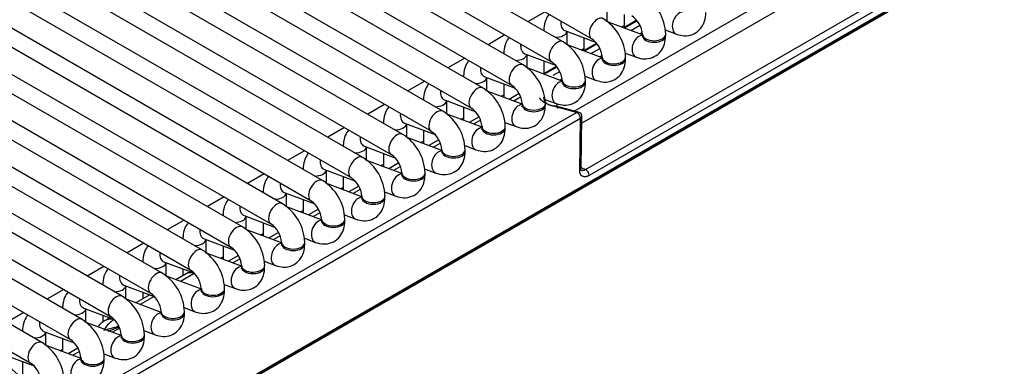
# Model space of a CAD drawing. Header units: millimetres. Extents: x -40 to 419, y 0 to 295.
# Tile 71 of 85: x 380.24 to 390.84, y 97.55 to 101.28. Entities that reach past the tile are written whole.
import ezdxf

# ---------------------------------------------------------------- set-up
doc = ezdxf.new("R2010")
doc.units = ezdxf.units.MM
doc.layers.add('BW4C_TWINTOWER_H', color=7, linetype='Continuous')
doc.layers.add('Standard', color=7, linetype='Continuous')

# ---------------------------------------------------------------- blocks, each defined once
blk = doc.blocks.new('SE')
at = {"layer": 'BW4C_TWINTOWER_H', "color": 7, "linetype": 'Continuous'}
for p, q in [((377.276, 106.342), (386.398, 101.076)), ((386.092, 101.043), (376.97, 106.31)), ((385.66, 100.794), (376.539, 106.06)), ((376.845, 106.093), (385.967, 100.827)), ((385.229, 100.545), (376.107, 105.811)), ((376.414, 105.844), (385.535, 100.578)), ((384.798, 100.296), (375.676, 105.562)), ((375.982, 105.595), (385.104, 100.329)), ((384.366, 100.047), (375.245, 105.313)), ((375.551, 105.346), (384.673, 100.08)), ((380.361, 96.042), (396.413, 105.31)), ((380.371, 96.06), (396.423, 105.328)), ((396.424, 105.337), (380.373, 96.07)), ((375.12, 105.097), (384.241, 99.83)), ((383.935, 99.798), (374.813, 105.064)), ((383.504, 99.549), (374.382, 104.815)), ((374.688, 104.848), (383.81, 99.581)), ((383.072, 99.3), (373.951, 104.566)), ((374.257, 104.599), (383.379, 99.332)), ((373.826, 104.35), (382.947, 99.083)), ((382.641, 99.051), (373.631, 104.253)), ((373.623, 103.969), (382.516, 98.834)), ((382.21, 98.802), (373.618, 103.762)), ((373.61, 103.478), (382.085, 98.585)), ((381.778, 98.553), (373.605, 103.272)), ((373.597, 102.987), (381.653, 98.336)), ((381.347, 98.304), (373.592, 102.781)), ((373.605, 102.485), (381.222, 98.087)), ((380.916, 98.055), (373.597, 102.28)), ((386.211, 100.298), (389.517, 102.207)), ((380.484, 97.806), (373.166, 102.031)), ((373.472, 102.064), (380.791, 97.838)), ((389.596, 102.076), (386.292, 100.168)), ((386.33, 99.67), (390.394, 102.016)), ((390.433, 101.95), (386.37, 99.604)), ((373.041, 101.815), (380.359, 97.589)), ((385.896, 101.366), (385.714, 101.261)), ((386.564, 101.261), (386.564, 101.404)), ((386.944, 101.119), (386.558, 101.263)), ((386.883, 101.276), (386.742, 101.195)), ((386.746, 101.337), (386.746, 101.196)), ((386.887, 101.27), (386.75, 101.191)), ((385.883, 101.164), (385.883, 101.164)), ((386.11, 101.164), (386.438, 101.041)), ((386.133, 101.012), (386.133, 101.155)), ((386.717, 101.204), (386.746, 101.22)), ((386.819, 101.166), (386.916, 101.222)), ((387.189, 101.171), (387.31, 101.126)), ((385.464, 101.117), (385.283, 101.012)), ((386.314, 101.088), (386.314, 100.947)), ((386.942, 101.144), (386.917, 101.129)), ((386.944, 101.127), (386.944, 101.11)), ((387.194, 101.11), (387.194, 101.127)), ((386.512, 100.87), (386.127, 101.014)), ((386.286, 100.955), (386.314, 100.971)), ((386.452, 101.027), (386.311, 100.945)), ((386.455, 101.021), (386.319, 100.942)), ((386.388, 100.917), (386.485, 100.973)), ((385.033, 100.867), (384.852, 100.763)), ((385.452, 100.915), (385.452, 100.915)), ((385.679, 100.915), (386.007, 100.792)), ((385.702, 100.763), (385.702, 100.906)), ((385.883, 100.839), (385.883, 100.695)), ((386.511, 100.895), (386.485, 100.88)), ((386.512, 100.878), (386.512, 100.861)), ((386.758, 100.922), (386.879, 100.877)), ((386.762, 100.861), (386.762, 100.878)), ((386.081, 100.621), (385.695, 100.765)), ((386.02, 100.778), (385.891, 100.703)), ((386.024, 100.772), (385.907, 100.705)), ((385.983, 100.683), (386.054, 100.724)), ((384.602, 100.618), (384.42, 100.514)), ((385.02, 100.666), (385.02, 100.666)), ((385.248, 100.666), (385.575, 100.543)), ((385.27, 100.514), (385.27, 100.657)), ((386.079, 100.646), (386.054, 100.631)), ((386.081, 100.629), (386.081, 100.612)), ((386.326, 100.673), (386.447, 100.628)), ((386.331, 100.612), (386.331, 100.629)), ((385.65, 100.372), (385.264, 100.516)), ((385.452, 100.59), (385.452, 100.446)), ((384.589, 100.417), (384.589, 100.417)), ((384.816, 100.417), (385.144, 100.294)), ((384.839, 100.265), (384.839, 100.408)), ((385.423, 100.457), (385.452, 100.473)), ((385.617, 100.486), (385.51, 100.424)), ((385.634, 100.45), (385.559, 100.406)), ((385.895, 100.424), (386.016, 100.379)), ((384.17, 100.369), (383.989, 100.265)), ((385.02, 100.341), (385.02, 100.197)), ((385.65, 100.38), (385.65, 100.363)), ((385.9, 100.363), (385.9, 100.38)), ((386.234, 100.283), (385.988, 100.349)), ((386.256, 100.286), (386.011, 100.352)), ((386.023, 100.377), (386.023, 100.349)), ((380.551, 97.002), (386.234, 100.283)), ((386.278, 100.216), (380.595, 96.935)), ((385.218, 100.123), (384.833, 100.267)), ((384.992, 100.208), (385.02, 100.224)), ((385.186, 100.237), (385.079, 100.175)), ((385.203, 100.201), (385.127, 100.157)), ((386.269, 99.659), (386.278, 100.216)), ((386.284, 99.681), (386.293, 100.237)), ((383.739, 100.12), (383.558, 100.016)), ((384.158, 100.168), (384.158, 100.167)), ((384.385, 100.168), (384.713, 100.045)), ((384.408, 100.016), (384.408, 100.159)), ((384.589, 100.091), (384.589, 99.948)), ((385.218, 100.131), (385.218, 100.114)), ((385.464, 100.175), (385.585, 100.13)), ((385.468, 100.114), (385.468, 100.131)), ((384.787, 99.874), (384.401, 100.018)), ((384.754, 99.988), (384.647, 99.926)), ((383.726, 99.919), (383.726, 99.918)), ((383.954, 99.919), (384.281, 99.796)), ((383.976, 99.767), (383.976, 99.91)), ((384.56, 99.959), (384.589, 99.975)), ((384.771, 99.952), (384.696, 99.908)), ((384.787, 99.882), (384.787, 99.865)), ((385.032, 99.926), (385.153, 99.88)), ((385.037, 99.865), (385.037, 99.882)), ((383.308, 99.871), (383.126, 99.767)), ((384.158, 99.842), (384.158, 99.699)), ((383.295, 99.67), (383.295, 99.669)), ((383.522, 99.67), (383.85, 99.547)), ((384.356, 99.625), (383.97, 99.769)), ((384.129, 99.71), (384.158, 99.726)), ((384.323, 99.739), (384.216, 99.677)), ((384.34, 99.702), (384.265, 99.659)), ((384.601, 99.677), (384.722, 99.631)), ((386.284, 99.689), (386.33, 99.67)), ((382.876, 99.622), (382.695, 99.518)), ((383.545, 99.518), (383.545, 99.661)), ((383.726, 99.593), (383.726, 99.45)), ((384.356, 99.633), (384.356, 99.616)), ((384.606, 99.616), (384.606, 99.633)), ((383.924, 99.376), (383.539, 99.52)), ((383.698, 99.461), (383.726, 99.477)), ((383.892, 99.49), (383.785, 99.428)), ((383.909, 99.453), (383.833, 99.41)), ((382.445, 99.373), (382.264, 99.269)), ((382.864, 99.421), (382.864, 99.42)), ((383.091, 99.421), (383.419, 99.298)), ((383.114, 99.269), (383.114, 99.412)), ((383.924, 99.384), (383.924, 99.367)), ((384.17, 99.428), (384.291, 99.382)), ((384.174, 99.367), (384.174, 99.384)), ((383.493, 99.127), (383.107, 99.271)), ((383.295, 99.344), (383.295, 99.201)), ((383.46, 99.241), (383.353, 99.179)), ((382.432, 99.172), (382.432, 99.171)), ((382.66, 99.172), (382.987, 99.049)), ((382.682, 99.02), (382.682, 99.163)), ((383.266, 99.212), (383.295, 99.228)), ((383.477, 99.204), (383.402, 99.161)), ((383.738, 99.179), (383.859, 99.133)), ((382.014, 99.124), (381.832, 99.02)), ((382.864, 99.095), (382.864, 98.952)), ((383.493, 99.134), (383.493, 99.118)), ((383.743, 99.118), (383.743, 99.134)), ((382.001, 98.923), (382.001, 98.922)), ((383.062, 98.878), (382.676, 99.022)), ((382.835, 98.963), (382.864, 98.979)), ((383.029, 98.992), (382.922, 98.93)), ((383.046, 98.955), (382.971, 98.912)), ((383.307, 98.93), (383.428, 98.884)), ((381.582, 98.875), (381.401, 98.771)), ((382.228, 98.923), (382.556, 98.8)), ((382.251, 98.771), (382.251, 98.914)), ((382.432, 98.846), (382.432, 98.703)), ((383.062, 98.885), (383.062, 98.869)), ((383.312, 98.869), (383.312, 98.885)), ((382.63, 98.629), (382.245, 98.773)), ((382.404, 98.714), (382.432, 98.73)), ((382.598, 98.743), (382.491, 98.681)), ((381.151, 98.626), (380.97, 98.522)), ((381.57, 98.674), (381.57, 98.673)), ((381.797, 98.674), (382.125, 98.551)), ((381.82, 98.522), (381.82, 98.665)), ((382.615, 98.706), (382.539, 98.663)), ((382.63, 98.636), (382.63, 98.62)), ((382.876, 98.681), (382.997, 98.635)), ((382.88, 98.62), (382.88, 98.636)), ((382.199, 98.38), (381.813, 98.524)), ((382.028, 98.542), (381.925, 98.482)), ((382.123, 98.55), (381.974, 98.464)), ((382.001, 98.597), (382.001, 98.526)), ((381.138, 98.425), (381.138, 98.424)), ((381.366, 98.424), (381.693, 98.302)), ((381.388, 98.273), (381.388, 98.416)), ((382.444, 98.432), (382.565, 98.386)), ((380.72, 98.377), (380.538, 98.272)), ((381.644, 98.32), (381.494, 98.233)), ((381.693, 98.302), (381.542, 98.215)), ((381.57, 98.348), (381.57, 98.277)), ((382.199, 98.387), (382.199, 98.371)), ((382.449, 98.371), (382.449, 98.387)), ((381.768, 98.131), (381.382, 98.275)), ((382.013, 98.183), (382.134, 98.137)), ((380.288, 98.128), (380.107, 98.023)), ((380.707, 98.176), (380.707, 98.175)), ((380.934, 98.175), (381.262, 98.053)), ((380.957, 98.024), (380.957, 98.167)), ((381.138, 98.099), (381.138, 98.026)), ((381.768, 98.138), (381.768, 98.122)), ((382.018, 98.122), (382.018, 98.138)), ((381.336, 97.882), (380.951, 98.026)), ((381.151, 97.939), (381.31, 97.983)), ((381.213, 98.071), (381.164, 98.043)), ((381.314, 97.973), (381.192, 97.924)), ((381.262, 98.053), (381.259, 98.052)), ((380.276, 97.927), (380.276, 97.926)), ((380.503, 97.926), (380.831, 97.804)), ((380.526, 97.775), (380.526, 97.918)), ((381.321, 97.959), (381.245, 97.916)), ((381.336, 97.889), (381.336, 97.873)), ((381.581, 97.934), (381.703, 97.888)), ((381.586, 97.873), (381.586, 97.889)), ((380.905, 97.633), (380.519, 97.777)), ((380.707, 97.85), (380.707, 97.707)), ((380.072, 97.677), (380.399, 97.555)), ((380.678, 97.718), (380.707, 97.734)), ((380.872, 97.747), (380.765, 97.685)), ((380.889, 97.71), (380.814, 97.667)), ((381.15, 97.685), (381.271, 97.639)), ((380.276, 97.601), (380.276, 97.458)), ((380.905, 97.64), (380.905, 97.624)), ((381.155, 97.624), (381.155, 97.64))]:
    blk.add_line(p, q, dxfattribs=at)
for centre, radius, start, end in [((386.683, 101.108), 0.511, 2.0623, 57.9377), ((386.252, 100.859), 0.511, 2.0623, 57.9377), ((386.678, 101.105), 0.266, 4.5997, 55.4003), ((385.82, 100.61), 0.511, 2.0623, 57.9377), ((386.247, 100.856), 0.266, 4.5997, 55.4003), ((385.389, 100.361), 0.511, 2.0623, 57.9377), ((385.815, 100.607), 0.266, 4.5997, 55.4003), ((384.958, 100.112), 0.511, 2.0623, 57.9377), ((385.384, 100.358), 0.266, 4.5997, 55.4003), ((384.953, 100.109), 0.266, 4.5997, 55.4003), ((384.526, 99.863), 0.511, 2.0623, 57.9377), ((386.243, 100.238), 0.05, 359.1171, 75), ((384.095, 99.614), 0.511, 2.0623, 57.9377), ((384.521, 99.86), 0.266, 4.5997, 55.4003), ((383.664, 99.365), 0.511, 2.0623, 57.9377), ((384.09, 99.611), 0.266, 4.5997, 55.4003), ((386.294, 99.603), 0.0762, 1.0013, 61.3087), ((383.659, 99.362), 0.266, 4.5997, 55.4003), ((383.232, 99.116), 0.511, 2.0623, 57.9377), ((382.801, 98.867), 0.511, 2.0623, 57.9377), ((383.227, 99.113), 0.266, 4.5997, 55.4003), ((382.37, 98.618), 0.511, 2.0623, 57.9377), ((382.796, 98.864), 0.266, 4.5997, 55.4003), ((382.365, 98.615), 0.266, 4.5997, 55.4003), ((381.938, 98.369), 0.511, 2.0623, 57.9377), ((381.507, 98.12), 0.511, 2.0623, 57.9377), ((382.178, 98.282), 0.3, 108.5291, 120), ((381.933, 98.366), 0.266, 4.5997, 55.4003), ((381.076, 97.871), 0.511, 2.0623, 57.9377), ((381.502, 98.117), 0.266, 4.5997, 55.4003), ((381.071, 97.868), 0.266, 4.5997, 55.4003), ((380.644, 97.622), 0.511, 2.0623, 57.9377), ((381.314, 97.783), 0.3, 120, 140.04), ((380.213, 97.373), 0.511, 2.0623, 57.9377), ((380.639, 97.619), 0.266, 4.5997, 55.4003), ((379.595, 96.808), 0.907, 12.8949, 56.8137), ((380.208, 97.37), 0.266, 4.5997, 55.4003)]:
    blk.add_arc(centre, radius, start, end, dxfattribs=at)
for centre, major_axis, ratio, start_param, end_param in [((387.354, 101.243), (-0.044, -0.117), 0.668835, 3.413976, 6.283185), ((386.154, 101.281), (-0.044, -0.117), 0.668835, 5.067552, 6.283185), ((386.46, 101.184), (0.063, 0.108), 0.57735, 0.00014, 3.133411), ((386.008, 101.164), (0.125, 0), 0.57735, 4.703357, 6.164386), ((386.029, 100.935), (0.063, 0.108), 0.57735, 0.00014, 3.133411), ((386.922, 100.994), (-0.044, -0.117), 0.668835, 3.413976, 6.283185), ((387.069, 101.127), (0.125, 0), 0.57735, 3.151471, 6.282891), ((387.069, 101.11), (0.125, 0), 0.57735, 3.141593, 6.283185), ((385.723, 101.032), (-0.044, -0.117), 0.668835, 5.067552, 6.283185), ((385.577, 100.915), (0.125, 0), 0.57735, 4.703357, 6.164386), ((386.491, 100.745), (-0.044, -0.117), 0.668835, 3.413976, 6.283185), ((386.637, 100.878), (0.125, 0), 0.57735, 3.151471, 6.282891), ((386.637, 100.861), (0.125, 0), 0.57735, 3.141593, 6.283185), ((385.291, 100.783), (-0.044, -0.117), 0.668835, 5.067552, 6.283185), ((385.598, 100.686), (0.063, 0.108), 0.57735, 0.00014, 3.133411), ((385.145, 100.666), (0.125, 0), 0.57735, 4.703357, 6.164386), ((385.916, 100.66), (0.025, -0.0433), 0.57735, 3.141593, 3.523295), ((385.916, 100.66), (0.025, -0.0433), 0.57735, 2.617994, 3.141593), ((386.206, 100.629), (0.125, 0), 0.57735, 3.151471, 6.282891), ((384.86, 100.534), (-0.044, -0.117), 0.668835, 5.067552, 6.283185), ((385.166, 100.437), (0.063, 0.108), 0.57735, 0.00014, 3.133411), ((386.06, 100.496), (-0.044, -0.117), 0.668835, 3.413976, 6.283185), ((386.206, 100.612), (0.125, 0), 0.57735, 3.141593, 6.283185), ((384.714, 100.417), (0.125, 0), 0.57735, 4.703357, 6.164386), ((384.735, 100.188), (0.063, 0.108), 0.57735, 0.00014, 3.133411), ((385.628, 100.247), (-0.044, -0.117), 0.668835, 3.413976, 6.283185), ((385.775, 100.38), (0.125, 0), 0.57735, 3.151471, 6.282891), ((385.775, 100.363), (0.125, 0), 0.57735, 3.141593, 6.283185), ((384.429, 100.285), (-0.044, -0.117), 0.668835, 5.067552, 6.283185), ((386.243, 100.238), (-0.0129, -0.0483), 0.707107, 3.141593, 3.757072), ((386.243, 100.238), (0.025, -0.0433), 0.57735, 0.733038, 2.617994), ((386.243, 100.238), (-0.05, 0.0008), 0.626791, 2.364556, 3.141593), ((384.283, 100.168), (0.125, 0), 0.57735, 4.703357, 6.164386), ((385.197, 99.998), (-0.044, -0.117), 0.668835, 3.413976, 6.283185), ((385.343, 100.131), (0.125, 0), 0.57735, 3.151471, 6.282891), ((385.343, 100.114), (0.125, 0), 0.57735, 3.141593, 6.283185), ((383.997, 100.036), (-0.044, -0.117), 0.668835, 5.067552, 6.283185), ((384.304, 99.939), (0.063, 0.108), 0.57735, 0.00014, 3.133411), ((383.851, 99.919), (0.125, 0), 0.57735, 4.703357, 6.164386), ((384.912, 99.882), (0.125, 0), 0.57735, 3.151471, 6.282891), ((383.566, 99.787), (-0.044, -0.117), 0.668835, 5.067552, 6.283185), ((383.872, 99.69), (0.063, 0.108), 0.57735, 0.00014, 3.133411), ((384.766, 99.749), (-0.044, -0.117), 0.668835, 3.413976, 6.283185), ((384.912, 99.865), (0.125, 0), 0.57735, 3.141593, 6.283185), ((383.441, 99.441), (0.063, 0.108), 0.57735, 0.00014, 3.133411), ((383.42, 99.67), (0.125, 0), 0.57735, 4.703357, 6.164386), ((384.334, 99.5), (-0.044, -0.117), 0.668835, 3.413976, 6.283185), ((384.481, 99.633), (0.125, 0), 0.57735, 3.151471, 6.282891), ((384.481, 99.616), (0.125, 0), 0.57735, 3.141593, 6.283185), ((383.135, 99.538), (-0.044, -0.117), 0.668835, 5.067552, 6.283185), ((382.989, 99.421), (0.125, 0), 0.57735, 4.703357, 6.164386), ((383.903, 99.25), (-0.044, -0.117), 0.668835, 3.413976, 6.283185), ((384.049, 99.384), (0.125, 0), 0.57735, 3.151471, 6.282891), ((384.049, 99.367), (0.125, 0), 0.57735, 3.141593, 6.283185), ((382.703, 99.289), (-0.044, -0.117), 0.668835, 5.067552, 6.283185), ((383.01, 99.192), (0.063, 0.108), 0.57735, 0.00014, 3.133411), ((382.557, 99.172), (0.125, 0), 0.57735, 4.703357, 6.164386), ((382.578, 98.943), (0.063, 0.108), 0.57735, 0.00014, 3.133411), ((383.472, 99.001), (-0.044, -0.117), 0.668835, 3.413976, 6.283185), ((383.618, 99.134), (0.125, 0), 0.57735, 3.151471, 6.282891), ((383.618, 99.118), (0.125, 0), 0.57735, 3.141593, 6.283185), ((382.272, 99.04), (-0.044, -0.117), 0.668835, 5.067552, 6.283185), ((382.147, 98.694), (0.063, 0.108), 0.57735, 0.00014, 3.133411), ((382.126, 98.923), (0.125, 0), 0.57735, 4.703357, 6.164386), ((383.04, 98.752), (-0.044, -0.117), 0.668835, 3.413976, 6.283185), ((383.187, 98.885), (0.125, 0), 0.57735, 3.151471, 6.282891), ((383.187, 98.869), (0.125, 0), 0.57735, 3.141593, 6.283185), ((381.841, 98.791), (-0.044, -0.117), 0.668835, 5.067552, 6.283185), ((381.695, 98.674), (0.125, 0), 0.57735, 4.703357, 6.164386), ((382.609, 98.503), (-0.044, -0.117), 0.668835, 3.413976, 6.283185), ((382.755, 98.636), (0.125, 0), 0.57735, 3.151471, 6.282891), ((382.755, 98.62), (0.125, 0), 0.57735, 3.141593, 6.283185), ((381.409, 98.542), (-0.044, -0.117), 0.668835, 5.067552, 6.283185), ((381.716, 98.445), (0.063, 0.108), 0.57735, 0.00014, 3.133411), ((382.178, 98.282), (0.15, -0.26), 0.57735, 2.617994, 3.141593), ((381.263, 98.425), (0.125, 0), 0.57735, 4.703357, 6.164386), ((381.284, 98.196), (0.063, 0.108), 0.57735, 0.00014, 3.133411), ((382.178, 98.254), (-0.044, -0.117), 0.668835, 3.413976, 6.283185), ((382.324, 98.387), (0.125, 0), 0.57735, 3.151471, 6.282891), ((382.324, 98.371), (0.125, 0), 0.57735, 3.141593, 6.283185), ((380.978, 98.293), (-0.044, -0.117), 0.668835, 5.067552, 6.283185), ((380.832, 98.176), (0.125, 0), 0.57735, 4.703357, 6.164386), ((381.746, 98.005), (-0.044, -0.117), 0.668835, 3.413976, 6.283185), ((381.893, 98.138), (0.125, 0), 0.57735, 3.151471, 6.282891), ((381.893, 98.122), (0.125, 0), 0.57735, 3.141593, 6.283185), ((380.547, 98.044), (-0.044, -0.117), 0.668835, 5.067552, 6.283185), ((380.853, 97.946), (0.063, 0.108), 0.57735, 0.00014, 3.133411), ((381.314, 97.783), (0.078, 0.29), 0.707107, 0.61548, 1.162325), ((381.314, 97.783), (0.15, -0.26), 0.57735, 2.617994, 3.141593), ((380.401, 97.927), (0.125, 0), 0.57735, 4.703357, 6.164386), ((381.315, 97.756), (-0.044, -0.117), 0.668835, 3.413976, 6.283185), ((381.461, 97.889), (0.125, 0), 0.57735, 3.151471, 6.282891), ((381.461, 97.873), (0.125, 0), 0.57735, 3.141593, 6.283185), ((380.422, 97.697), (0.063, 0.108), 0.57735, 0.00014, 3.133411), ((380.884, 97.507), (-0.044, -0.117), 0.668835, 3.413976, 6.283185), ((381.03, 97.64), (0.125, 0), 0.57735, 3.151471, 6.282891), ((381.03, 97.624), (0.125, 0), 0.57735, 3.141593, 6.283185)]:
    blk.add_ellipse(centre, major_axis=major_axis, ratio=ratio, start_param=start_param, end_param=end_param, dxfattribs=at)
for points, degree, knots in [([(387.31, 101.126), (387.34, 101.117), (387.394, 101.102), (387.484, 101.117), (387.56, 101.167), (387.608, 101.242), (387.624, 101.312), (387.625, 101.35), (387.625, 101.359)], 3, [0, 0, 0, 0, 0.183017, 0.377168, 0.564041, 0.750314, 0.947155, 1, 1, 1, 1]), ([(385.941, 101.34), (385.926, 101.322), (385.898, 101.275), (385.884, 101.212), (385.883, 101.174), (385.883, 101.164)], 3, [0.6002929, 0.6002929, 0.6002929, 0.6002929, 0.7503137, 0.9471546, 1, 1, 1, 1]), ([(385.51, 101.091), (385.495, 101.073), (385.467, 101.026), (385.453, 100.962), (385.452, 100.925), (385.452, 100.915)], 3, [0.6002929, 0.6002929, 0.6002929, 0.6002929, 0.7503137, 0.9471546, 1, 1, 1, 1]), ([(386.879, 100.877), (386.909, 100.868), (386.962, 100.853), (387.053, 100.868), (387.128, 100.918), (387.177, 100.993), (387.192, 101.063), (387.193, 101.101), (387.194, 101.11)], 3, [0, 0, 0, 0, 0.183017, 0.377168, 0.564041, 0.750314, 0.947155, 1, 1, 1, 1]), ([(386.944, 101.11), (386.943, 101.103), (386.942, 101.094), (386.941, 101.091), (386.941, 101.092)], 3, [0, 0, 0, 0, 0.1471725, 0.2525025, 0.2525025, 0.2525025, 0.2525025]), ([(385.078, 100.842), (385.063, 100.824), (385.035, 100.777), (385.021, 100.713), (385.02, 100.676), (385.02, 100.666)], 3, [0.6002929, 0.6002929, 0.6002929, 0.6002929, 0.7503137, 0.9471546, 1, 1, 1, 1]), ([(386.447, 100.628), (386.478, 100.619), (386.531, 100.604), (386.622, 100.619), (386.697, 100.669), (386.746, 100.744), (386.761, 100.814), (386.762, 100.852), (386.762, 100.861)], 3, [0, 0, 0, 0, 0.183017, 0.377168, 0.564041, 0.750314, 0.947155, 1, 1, 1, 1]), ([(386.512, 100.861), (386.512, 100.854), (386.511, 100.845), (386.51, 100.842), (386.51, 100.843)], 3, [0, 0, 0, 0, 0.1471725, 0.2525025, 0.2525025, 0.2525025, 0.2525025]), ([(384.647, 100.593), (384.632, 100.575), (384.604, 100.528), (384.59, 100.464), (384.589, 100.427), (384.589, 100.417)], 3, [0.6002929, 0.6002929, 0.6002929, 0.6002929, 0.7503137, 0.9471546, 1, 1, 1, 1]), ([(386.016, 100.379), (386.046, 100.37), (386.1, 100.355), (386.19, 100.37), (386.266, 100.42), (386.314, 100.495), (386.33, 100.565), (386.331, 100.603), (386.331, 100.612)], 3, [0, 0, 0, 0, 0.183017, 0.377168, 0.564041, 0.750314, 0.947155, 1, 1, 1, 1]), ([(386.081, 100.612), (386.08, 100.605), (386.08, 100.596), (386.079, 100.593), (386.079, 100.593)], 3, [0, 0, 0, 0, 0.1471725, 0.2525025, 0.2525025, 0.2525025, 0.2525025]), ([(385.988, 100.349), (385.949, 100.359), (385.918, 100.374), (385.887, 100.388), (385.866, 100.407), (385.848, 100.422), (385.838, 100.439)], 2, [0, 0, 0, 0.125, 0.125, 0.25, 0.25, 0.3524868, 0.3524868, 0.3524868]), ([(385.881, 100.449), (385.881, 100.448), (385.881, 100.444), (385.881, 100.438), (385.883, 100.43), (385.885, 100.421), (385.89, 100.411), (385.896, 100.4), (385.904, 100.391), (385.91, 100.385), (385.912, 100.382)], 3, [0.4817219, 0.4817219, 0.4817219, 0.4817219, 0.490632, 0.5142486, 0.5412834, 0.5717394, 0.6056188, 0.6429229, 0.6836529, 0.7139522, 0.7139522, 0.7139522, 0.7139522]), ([(384.216, 100.344), (384.201, 100.326), (384.173, 100.279), (384.159, 100.215), (384.158, 100.178), (384.158, 100.168)], 3, [0.6002929, 0.6002929, 0.6002929, 0.6002929, 0.7503137, 0.9471546, 1, 1, 1, 1]), ([(385.585, 100.13), (385.615, 100.12), (385.668, 100.106), (385.759, 100.121), (385.834, 100.171), (385.883, 100.246), (385.898, 100.316), (385.899, 100.354), (385.9, 100.363)], 3, [0, 0, 0, 0, 0.183017, 0.377168, 0.564041, 0.750314, 0.947155, 1, 1, 1, 1]), ([(385.65, 100.363), (385.649, 100.356), (385.648, 100.347), (385.647, 100.344), (385.647, 100.344)], 3, [0, 0, 0, 0, 0.1471725, 0.2525025, 0.2525025, 0.2525025, 0.2525025]), ([(386.033, 100.326), (386.03, 100.337), (386.024, 100.346), (386.007, 100.354), (385.997, 100.354), (385.988, 100.349)], 3, [0, 0, 0, 0, 0.5, 0.5, 1, 1, 1, 1]), ([(383.784, 100.095), (383.769, 100.077), (383.741, 100.03), (383.727, 99.966), (383.726, 99.928), (383.726, 99.919)], 3, [0.6002929, 0.6002929, 0.6002929, 0.6002929, 0.7503137, 0.9471546, 1, 1, 1, 1]), ([(385.153, 99.88), (385.184, 99.871), (385.237, 99.857), (385.328, 99.872), (385.403, 99.922), (385.452, 99.997), (385.467, 100.067), (385.468, 100.105), (385.468, 100.114)], 3, [0, 0, 0, 0, 0.183017, 0.377168, 0.564041, 0.750314, 0.947155, 1, 1, 1, 1]), ([(385.218, 100.114), (385.218, 100.107), (385.217, 100.097), (385.216, 100.095), (385.216, 100.095)], 3, [0, 0, 0, 0, 0.1471725, 0.2525025, 0.2525025, 0.2525025, 0.2525025]), ([(383.353, 99.846), (383.338, 99.828), (383.31, 99.781), (383.296, 99.717), (383.295, 99.679), (383.295, 99.67)], 3, [0.6002929, 0.6002929, 0.6002929, 0.6002929, 0.7503137, 0.9471546, 1, 1, 1, 1]), ([(384.722, 99.631), (384.752, 99.622), (384.806, 99.608), (384.896, 99.623), (384.972, 99.673), (385.02, 99.748), (385.036, 99.818), (385.037, 99.856), (385.037, 99.865)], 3, [0, 0, 0, 0, 0.183017, 0.377168, 0.564041, 0.750314, 0.947155, 1, 1, 1, 1]), ([(384.787, 99.865), (384.786, 99.858), (384.786, 99.848), (384.785, 99.846), (384.785, 99.846)], 3, [0, 0, 0, 0, 0.1471725, 0.2525025, 0.2525025, 0.2525025, 0.2525025]), ([(386.269, 99.704), (386.269, 99.701), (386.269, 99.696), (386.269, 99.689), (386.27, 99.683), (386.272, 99.677), (386.275, 99.673), (386.277, 99.669), (386.281, 99.665), (386.285, 99.663), (386.289, 99.661), (386.293, 99.66), (386.297, 99.659), (386.302, 99.66), (386.307, 99.66), (386.311, 99.661), (386.316, 99.663), (386.321, 99.665), (386.326, 99.667), (386.329, 99.669), (386.33, 99.67)], 3, [0, 0, 0, 0, 0.069421, 0.137168, 0.203245, 0.267661, 0.33042, 0.391531, 0.451001, 0.508839, 0.565055, 0.619657, 0.672658, 0.724069, 0.773904, 0.822177, 0.868905, 0.914104, 0.957795, 1, 1, 1, 1]), ([(386.269, 99.659), (386.279, 99.665), (386.284, 99.673), (386.284, 99.69), (386.279, 99.698), (386.269, 99.704)], 3, [0, 0, 0, 0, 0.5, 0.5, 1, 1, 1, 1]), ([(382.922, 99.597), (382.907, 99.579), (382.879, 99.532), (382.865, 99.468), (382.864, 99.43), (382.864, 99.421)], 3, [0.6002929, 0.6002929, 0.6002929, 0.6002929, 0.7503137, 0.9471546, 1, 1, 1, 1]), ([(384.291, 99.382), (384.321, 99.373), (384.374, 99.359), (384.465, 99.374), (384.54, 99.424), (384.589, 99.499), (384.604, 99.569), (384.605, 99.607), (384.606, 99.616)], 3, [0, 0, 0, 0, 0.183017, 0.377168, 0.564041, 0.750314, 0.947155, 1, 1, 1, 1]), ([(384.356, 99.616), (384.355, 99.609), (384.354, 99.599), (384.353, 99.597), (384.353, 99.597)], 3, [0, 0, 0, 0, 0.1471725, 0.2525025, 0.2525025, 0.2525025, 0.2525025]), ([(386.37, 99.604), (386.349, 99.592), (386.331, 99.59), (386.312, 99.588), (386.298, 99.596), (386.284, 99.603), (386.277, 99.62), (386.269, 99.636), (386.269, 99.659)], 2, [0, 0, 0, 0.25, 0.25, 0.5, 0.5, 0.75, 0.75, 1, 1, 1]), ([(382.49, 99.348), (382.475, 99.33), (382.447, 99.283), (382.433, 99.219), (382.432, 99.181), (382.432, 99.172)], 3, [0.6002929, 0.6002929, 0.6002929, 0.6002929, 0.7503137, 0.9471546, 1, 1, 1, 1]), ([(383.859, 99.133), (383.89, 99.124), (383.943, 99.11), (384.034, 99.125), (384.109, 99.175), (384.158, 99.25), (384.173, 99.32), (384.174, 99.358), (384.174, 99.367)], 3, [0, 0, 0, 0, 0.183017, 0.377168, 0.564041, 0.750314, 0.947155, 1, 1, 1, 1]), ([(383.924, 99.367), (383.924, 99.36), (383.923, 99.35), (383.922, 99.348), (383.922, 99.348)], 3, [0, 0, 0, 0, 0.1471725, 0.2525025, 0.2525025, 0.2525025, 0.2525025]), ([(382.059, 99.099), (382.044, 99.081), (382.016, 99.034), (382.002, 98.97), (382.001, 98.932), (382.001, 98.923)], 3, [0.6002929, 0.6002929, 0.6002929, 0.6002929, 0.7503137, 0.9471546, 1, 1, 1, 1]), ([(383.428, 98.884), (383.458, 98.875), (383.512, 98.861), (383.602, 98.876), (383.678, 98.926), (383.726, 99.001), (383.742, 99.071), (383.743, 99.109), (383.743, 99.118)], 3, [0, 0, 0, 0, 0.183017, 0.377168, 0.564041, 0.750314, 0.947155, 1, 1, 1, 1]), ([(383.493, 99.118), (383.492, 99.111), (383.492, 99.101), (383.491, 99.099), (383.491, 99.099)], 3, [0, 0, 0, 0, 0.1471725, 0.2525025, 0.2525025, 0.2525025, 0.2525025]), ([(381.628, 98.85), (381.613, 98.832), (381.585, 98.785), (381.571, 98.721), (381.57, 98.683), (381.57, 98.674)], 3, [0.6002929, 0.6002929, 0.6002929, 0.6002929, 0.7503137, 0.9471546, 1, 1, 1, 1]), ([(382.997, 98.635), (383.027, 98.626), (383.08, 98.612), (383.171, 98.627), (383.246, 98.677), (383.295, 98.752), (383.31, 98.822), (383.311, 98.86), (383.312, 98.869)], 3, [0, 0, 0, 0, 0.183017, 0.377168, 0.564041, 0.750314, 0.947155, 1, 1, 1, 1]), ([(383.062, 98.869), (383.061, 98.862), (383.06, 98.852), (383.059, 98.85), (383.059, 98.85)], 3, [0, 0, 0, 0, 0.1471725, 0.2525025, 0.2525025, 0.2525025, 0.2525025]), ([(382.565, 98.386), (382.596, 98.377), (382.649, 98.363), (382.74, 98.378), (382.815, 98.428), (382.864, 98.503), (382.879, 98.573), (382.88, 98.611), (382.88, 98.62)], 3, [0, 0, 0, 0, 0.183017, 0.377168, 0.564041, 0.750314, 0.947155, 1, 1, 1, 1]), ([(382.63, 98.62), (382.63, 98.613), (382.629, 98.603), (382.628, 98.601), (382.628, 98.601)], 3, [0, 0, 0, 0, 0.1471725, 0.2525025, 0.2525025, 0.2525025, 0.2525025]), ([(381.196, 98.601), (381.181, 98.583), (381.153, 98.536), (381.139, 98.472), (381.138, 98.434), (381.138, 98.425)], 3, [0.6002929, 0.6002929, 0.6002929, 0.6002929, 0.7503137, 0.9471546, 1, 1, 1, 1]), ([(380.765, 98.351), (380.75, 98.334), (380.722, 98.287), (380.708, 98.223), (380.707, 98.185), (380.707, 98.176)], 3, [0.6002929, 0.6002929, 0.6002929, 0.6002929, 0.7503137, 0.9471546, 1, 1, 1, 1]), ([(382.134, 98.137), (382.164, 98.128), (382.218, 98.114), (382.308, 98.129), (382.384, 98.179), (382.432, 98.254), (382.448, 98.324), (382.449, 98.362), (382.449, 98.371)], 3, [0, 0, 0, 0, 0.183017, 0.377168, 0.564041, 0.750314, 0.947155, 1, 1, 1, 1]), ([(382.199, 98.371), (382.198, 98.364), (382.198, 98.354), (382.197, 98.352), (382.197, 98.352)], 3, [0, 0, 0, 0, 0.1471725, 0.2525025, 0.2525025, 0.2525025, 0.2525025]), ([(380.334, 98.102), (380.319, 98.085), (380.291, 98.038), (380.277, 97.974), (380.276, 97.936), (380.276, 97.927)], 3, [0.6002929, 0.6002929, 0.6002929, 0.6002929, 0.7503137, 0.9471546, 1, 1, 1, 1]), ([(381.703, 97.888), (381.733, 97.879), (381.786, 97.865), (381.877, 97.88), (381.952, 97.93), (382.001, 98.005), (382.016, 98.075), (382.017, 98.113), (382.018, 98.122)], 3, [0, 0, 0, 0, 0.183017, 0.377168, 0.564041, 0.750314, 0.947155, 1, 1, 1, 1]), ([(381.768, 98.122), (381.767, 98.115), (381.766, 98.105), (381.765, 98.103), (381.765, 98.103)], 3, [0, 0, 0, 0, 0.1471725, 0.2525025, 0.2525025, 0.2525025, 0.2525025]), ([(381.271, 97.639), (381.302, 97.63), (381.355, 97.616), (381.446, 97.63), (381.521, 97.681), (381.57, 97.756), (381.585, 97.826), (381.586, 97.864), (381.586, 97.873)], 3, [0, 0, 0, 0, 0.183017, 0.377168, 0.564041, 0.750314, 0.947155, 1, 1, 1, 1]), ([(381.336, 97.873), (381.336, 97.866), (381.335, 97.856), (381.334, 97.854), (381.334, 97.854)], 3, [0, 0, 0, 0, 0.1471725, 0.2525025, 0.2525025, 0.2525025, 0.2525025]), ([(380.84, 97.39), (380.87, 97.381), (380.924, 97.367), (381.014, 97.381), (381.09, 97.432), (381.138, 97.507), (381.154, 97.577), (381.155, 97.615), (381.155, 97.624)], 3, [0, 0, 0, 0, 0.183017, 0.377168, 0.564041, 0.750314, 0.947155, 1, 1, 1, 1]), ([(380.905, 97.624), (380.904, 97.617), (380.904, 97.607), (380.903, 97.605), (380.903, 97.605)], 3, [0, 0, 0, 0, 0.1471725, 0.2525025, 0.2525025, 0.2525025, 0.2525025])]:
    blk.add_open_spline(points, degree=degree, knots=knots, dxfattribs=at)

msp = doc.modelspace()

# ---------------------------------------------------------------- block references
at = {"layer": 'Standard'}
msp.add_blockref('SE', (0, 0), dxfattribs=at)

doc.saveas('drawing.dxf')
